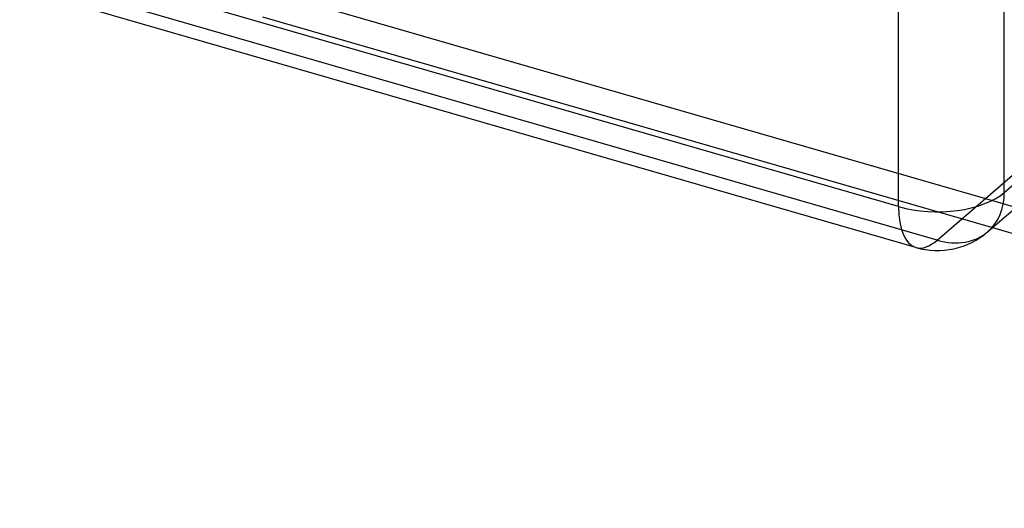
# Model space of a CAD drawing. Header units: millimetres. Extents: x -169 to 169, y -141 to 124.
# Tile 2 of 13: x -103 to -40, y -141 to -109. Entities that reach past the tile are written whole.
import ezdxf

# ---------------------------------------------------------------- set-up
doc = ezdxf.new("R2010")
doc.units = ezdxf.units.MM
doc.layers.add('HIDDEN', color=7, linetype='Continuous')
doc.layers.add('THICK', color=7, linetype='Continuous')

msp = doc.modelspace()

# ---------------------------------------------------------------- linework, layer by layer
at = {"layer": 'HIDDEN'}
for p, q in [((-43.872, -123.26), (-124.628, -99.947)), ((-38.804, -121.156), (-84.991, -107.823)), ((-87.5, -108.831), (-40.304, -122.455)), ((-43.872, -123.26), (-27.122, -108.754))]:
    msp.add_line(p, q, dxfattribs=at)
for major_axis, ratio, start_param, end_param in [((-3.273, 3.78), 0.75, 2.284521, 3.141672), ((-1.387, -4.804), 0.433013, 0.000007, 0.588003)]:
    msp.add_ellipse((-43.872, -118.93), major_axis=major_axis, ratio=ratio, start_param=start_param, end_param=end_param, dxfattribs=at)
at = {"layer": 'THICK'}
for p, q in [((-39.541, -120.18), (-39.541, -58.584)), ((-46.372, -121.095), (-46.372, -59.499)), ((-46.372, -121.095), (-127.128, -97.782)), ((-45.258, -123.734), (-126.015, -100.421)), ((-39.541, -120.18), (-22.791, -105.674)), ((-40.598, -122.709), (-23.848, -108.203)), ((-40.304, -122.455), (22.5, -140.585))]:
    msp.add_line(p, q, dxfattribs=at)
msp.add_arc((-43.872, -118.93), 5, 253.89807, 310.89677, dxfattribs=at)
for major_axis, ratio, start_param, end_param in [((-5, 0), 0.5, 1.047198, 2.617994), ((-3.273, 3.78), 0.75, -3.141514, -2.427868), ((-1.387, -4.804), 0.433013, -0.982794, 0.000007)]:
    msp.add_ellipse((-43.872, -118.93), major_axis=major_axis, ratio=ratio, start_param=start_param, end_param=end_param, dxfattribs=at)

doc.saveas('drawing.dxf')
